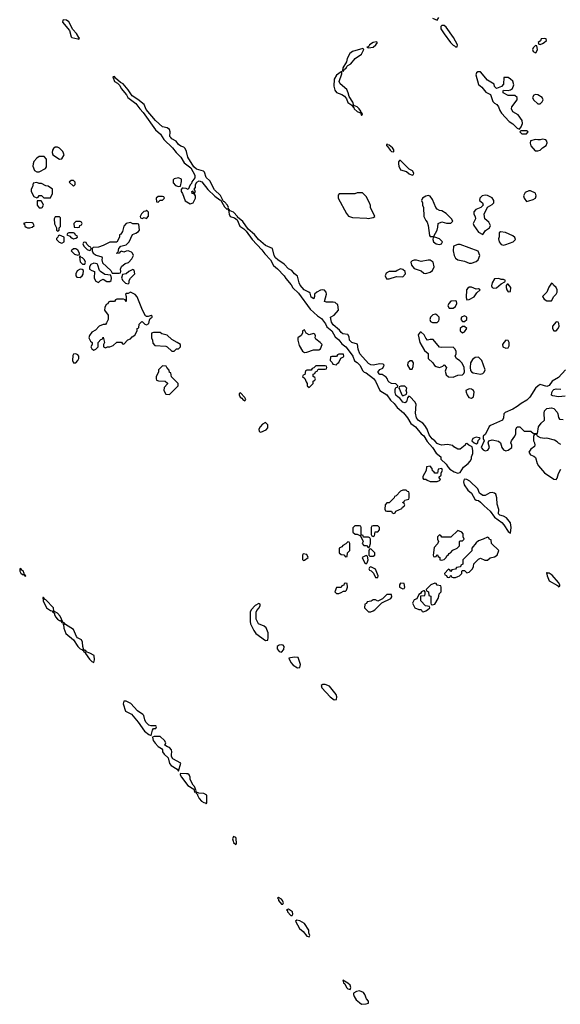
# Model space of a CAD drawing. Header units: inches. Extents: x 2701323 to 2964515, y 494916 to 722124.
# Tile 216 of 256: x 2783321 to 2788046, y 620163 to 628771. Entities that reach past the tile are written whole.
import ezdxf

# ---------------------------------------------------------------- set-up
doc = ezdxf.new("R2010")
doc.units = ezdxf.units.IN
doc.header["$MEASUREMENT"] = 0
doc.layers.add('C7682', color=7, linetype='Continuous')

msp = doc.modelspace()

# ---------------------------------------------------------------- linework, layer by layer
at = {"layer": 'C7682', "color": 2, "elevation": 2}
for points in [[(2783702, 628770), (2783696.9, 628763.1), (2783696.3, 628750), (2783754.9, 628674.9), (2783770, 628622), (2783776, 628616), (2783830, 628602), (2783838.6, 628601.4), (2783844, 628610), (2783836.2, 628616.2), (2783817.6, 628650), (2783785.4, 628685.4), (2783751.3, 628751.3), (2783730, 628766.6)], [(2787030, 628719.3), (2787010, 628719), (2787002.8, 628710), (2787002, 628690), (2787030, 628646), (2787087.3, 628570), (2787110, 628547.3), (2787122.8, 628542.8), (2787130, 628532), (2787146, 628534), (2787148, 628550), (2787113.6, 628613.6), (2787050, 628705.2)], [(2786437.2, 628577.2), (2786410, 628572), (2786378, 628550), (2786376.9, 628543.1), (2786366, 628534), (2786354, 628530), (2786365.4, 628525.4), (2786390, 628526.8), (2786410, 628531), (2786434, 628550), (2786448, 628570)], [(2787910, 628606), (2787878, 628602), (2787872.7, 628587.3), (2787854, 628570), (2787858, 628558), (2787870, 628554), (2787890, 628562), (2787906, 628570), (2787926, 628590), (2787922, 628602)], [(2786319, 628519), (2786230, 628494), (2786206.3, 628473.7), (2786183.8, 628430), (2786177.1, 628402.9), (2786146.8, 628350), (2786143.6, 628323.6), (2786150, 628322), (2786161.2, 628338.8), (2786174, 628346), (2786179, 628361), (2786188.9, 628371.1), (2786214.3, 628385.7), (2786252.7, 628430), (2786308.7, 628470), (2786328, 628510)], [(2787830, 628546), (2787810, 628526), (2787804.7, 628510), (2787810, 628494), (2787830, 628482), (2787835.3, 628484.7), (2787846, 628510), (2787842, 628542)], [(2786136.4, 628316.4), (2786130, 628315.3), (2786090, 628285.2), (2786068.7, 628251.3), (2786066.7, 628190), (2786074.2, 628154.2), (2786090, 628134), (2786138, 628118), (2786160.9, 628100.9), (2786178.5, 628078.5), (2786190, 628046.8), (2786224.7, 628024.7), (2786230, 628014), (2786238, 628018), (2786234, 628010), (2786242, 628002), (2786244.7, 627990), (2786270, 627967.7), (2786290, 627958), (2786299.6, 627959.6), (2786310, 627934), (2786318, 627942), (2786315.3, 627950), (2786310, 627958), (2786300.4, 627960.4), (2786302, 627970), (2786288.7, 627990), (2786270, 628008.7), (2786240.4, 628020.4), (2786233.2, 628050), (2786199.3, 628099.3), (2786191.9, 628131.9), (2786179.1, 628159.1), (2786120.7, 628210), (2786114.5, 628230), (2786138, 628298)], [(2787324.9, 628315.1), (2787314, 628306), (2787308, 628290), (2787330, 628204.7), (2787361.4, 628181.4), (2787395.9, 628135.9), (2787435.9, 628115.9), (2787456.4, 628056.4), (2787470, 628040.7), (2787490.4, 628030.4), (2787506.8, 628010), (2787517.1, 627977.1), (2787532.4, 627952.4), (2787600.5, 627880.5), (2787630, 627860.7), (2787670, 627822), (2787690, 627814), (2787704.7, 627835.3), (2787715.5, 627864.5), (2787714, 627890), (2787678.4, 627938.4), (2787630, 627965.2), (2787619.3, 627990), (2787622, 628010), (2787668.7, 628070), (2787668, 628090), (2787650, 628108), (2787590, 628108.7), (2787547.3, 628132.7), (2787546, 628150), (2787550, 628154), (2787590, 628152), (2787610, 628158), (2787628, 628170), (2787639, 628201), (2787631.9, 628231.9), (2787611.9, 628251.9), (2787590, 628264), (2787554, 628266), (2787550, 628206), (2787532.7, 628187.3), (2787490, 628168), (2787470, 628186), (2787468, 628208), (2787410, 628242), (2787350, 628314)], [(2784150, 628272.7), (2784134, 628270), (2784150, 628231.3), (2784176.3, 628216.3), (2784194.9, 628194.9), (2784208.8, 628168.8), (2784253.2, 628113.2), (2784264.7, 628090), (2784337, 628037), (2784370, 627990.8), (2784400.3, 627960.3), (2784506.4, 627806.4), (2784550.3, 627770.3), (2784582, 627722), (2784655.5, 627650), (2784688.6, 627608.6), (2784728.2, 627570), (2784759.3, 627519.3), (2784816.4, 627476.4), (2784850.7, 627410), (2784851, 627389), (2784826.4, 627353.6), (2784822, 627338), (2784810, 627326), (2784792.7, 627287.3), (2784775.3, 627295.3), (2784750, 627298), (2784742, 627298), (2784732.7, 627287.3), (2784732, 627270), (2784744.7, 627250), (2784767.5, 627187.5), (2784810, 627162), (2784838, 627170), (2784858, 627210), (2784858, 627230), (2784850, 627246), (2784828, 627250), (2784826, 627270), (2784834, 627274), (2784838, 627258), (2784850, 627254), (2784858, 627270), (2784846, 627290), (2784856.4, 627303.6), (2784858, 627330), (2784868.7, 627351.3), (2784890, 627360.7), (2784912.1, 627352.1), (2784966.6, 627286.6), (2785026.9, 627226.9), (2785070, 627196), (2785076, 627196), (2785110, 627134.8), (2785130, 627114.8), (2785136.9, 627116.9), (2785146, 627106), (2785150.7, 627070), (2785161, 627050), (2785198, 627038), (2785221.4, 627021.4), (2785244.7, 626964.7), (2785281.1, 626941.1), (2785301.1, 626921.1), (2785352.7, 626850), (2785437.4, 626757.4), (2785462.6, 626722.6), (2785511.9, 626671.9), (2785540.3, 626620.3), (2785574, 626594), (2785632.6, 626532.6), (2785647.3, 626507.3), (2785692.7, 626452.7), (2785707, 626427), (2785758.7, 626378.7), (2785859.9, 626239.9), (2785922.8, 626182.8), (2785959.2, 626159.2), (2785993, 626113), (2786005.8, 626085.8), (2786050.4, 626050.4), (2786078, 625998), (2786110, 625970.7), (2786136.4, 625936.4), (2786170.3, 625910.3), (2786219.3, 625850), (2786233.7, 625830), (2786247.7, 625787.7), (2786270, 625773.4), (2786293.4, 625750), (2786321.1, 625701.1), (2786330.5, 625690.5), (2786350, 625682), (2786414.2, 625634.2), (2786430.4, 625610.4), (2786468.1, 625528.1), (2786530, 625490.5), (2786563.4, 625443.4), (2786595.3, 625415.3), (2786620.5, 625380.5), (2786674.9, 625334.9), (2786710.3, 625290.3), (2786739.9, 625239.9), (2786780.5, 625210), (2786830, 625150.7), (2786852.3, 625132.3), (2786883.7, 625083.7), (2786930.6, 625030), (2786961.4, 624981.4), (2787001, 624950), (2787002, 624930), (2787050, 624884.7), (2787062, 624862), (2787082, 624842), (2787119.1, 624819.1), (2787150, 624807.3), (2787170, 624811.3), (2787200.9, 624859.1), (2787242, 624890), (2787258, 624910), (2787268.7, 624931.3), (2787269, 624950), (2787283.1, 624976.9), (2787283.1, 625003.1), (2787275.3, 625035.3), (2787246, 625050), (2787230, 625066), (2787218, 625062), (2787214, 625050), (2787170, 625015.3), (2787150, 625015.3), (2787116.4, 625036.4), (2787107.3, 625047.3), (2787057.2, 625057.2), (2787010, 625052.3), (2786990, 625056.2), (2786970, 625066.6), (2786949.4, 625090), (2786926.7, 625106.7), (2786900.1, 625140.1), (2786883.7, 625190), (2786863.3, 625223.3), (2786843.3, 625243.3), (2786807.2, 625267.2), (2786789.6, 625290), (2786781.2, 625330), (2786785.2, 625410), (2786775.3, 625430), (2786734.6, 625474.6), (2786722, 625478), (2786710, 625466), (2786701, 625430), (2786690, 625421.2), (2786670, 625426), (2786643.2, 625463.2), (2786629.7, 625469.7), (2786610, 625489.3), (2786602, 625510), (2786603.7, 625536.3), (2786610, 625554), (2786622, 625558), (2786626, 625570), (2786608, 625588), (2786570, 625589.2), (2786550, 625601.2), (2786541.2, 625610), (2786534, 625634), (2786525.2, 625645.2), (2786490, 625669), (2786468.7, 625670), (2786450, 625688.7), (2786470, 625711.3), (2786494.6, 625725.4), (2786506, 625750), (2786498, 625758), (2786470, 625762), (2786410, 625751.8), (2786390, 625753.6), (2786370, 625763.6), (2786293.3, 625850), (2786279.6, 625890), (2786273.2, 625933.2), (2786225.2, 625950), (2786204.5, 625970), (2786199.3, 625999.3), (2786190, 626018), (2786144.9, 626024.9), (2786130, 626037.2), (2786116.9, 626056.9), (2786061.8, 626101.8), (2786047, 626127), (2786038, 626170), (2786070, 626186.8), (2786108.7, 626230), (2786102, 626282), (2786090, 626286), (2786078, 626298), (2786062, 626302), (2786002, 626302), (2785986, 626306), (2786004, 626370), (2785999, 626390), (2785985.2, 626405.2), (2785970, 626409.2), (2785950, 626406), (2785918, 626390), (2785898, 626370), (2785898.8, 626350), (2785890.7, 626329.3), (2785870, 626344), (2785859, 626379), (2785848, 626390), (2785808.3, 626408.3), (2785772.3, 626450), (2785762.9, 626470), (2785749.1, 626529.1), (2785722, 626550), (2785699.3, 626579.3), (2785670, 626592.7), (2785632.6, 626632.6), (2785576, 626670), (2785558, 626690), (2785544.5, 626710), (2785529.2, 626770), (2785470, 626797.6), (2785409.6, 626849.6), (2785373.1, 626893.1), (2785318, 626938), (2785270, 627006.6), (2785225.2, 627045.2), (2785225.2, 627050), (2785190, 627086.6), (2785160.9, 627100.9), (2785143.1, 627123.1), (2785145.2, 627130), (2785137.6, 627150), (2785110, 627179.3), (2785101.5, 627181.5), (2785074.9, 627234.9), (2785022.7, 627282.7), (2784982.9, 627362.9), (2784949.6, 627389.6), (2784936.5, 627436.5), (2784926, 627446), (2784864.9, 627464.9), (2784843, 627483), (2784789.6, 627569.6), (2784778, 627618), (2784766, 627646), (2784756, 627656), (2784730, 627665.2), (2784710, 627679), (2784687.7, 627707.7), (2784649.7, 627729.7), (2784640.8, 627740.8), (2784634.5, 627750), (2784635.1, 627790), (2784629.2, 627810), (2784610, 627826), (2784570, 627834.5), (2784508.2, 627888.2), (2784425.6, 627985.6), (2784408.7, 628030), (2784353.8, 628073.8), (2784304.2, 628104.2), (2784270, 628157.2), (2784225.2, 628210), (2784201.6, 628221.6), (2784158.6, 628258.6)], [(2787830, 628115.3), (2787814, 628110), (2787802, 628090), (2787812, 628070), (2787850, 628034), (2787870, 628034), (2787888.4, 628051.6), (2787898, 628070), (2787888, 628090), (2787850, 628113.2)], [(2787750, 627798), (2787702, 627798), (2787694, 627790), (2787710, 627774), (2787750, 627774), (2787766, 627790)], [(2786530, 627686), (2786527.7, 627670), (2786539.8, 627659.8), (2786558.8, 627630), (2786570, 627618.8), (2786590, 627614), (2786591.8, 627631.8), (2786579, 627650), (2786550, 627673.2), (2786535.3, 627675.3)], [(2787890, 627725.2), (2787870, 627719), (2787850, 627719), (2787830, 627724), (2787787.1, 627712.9), (2787782.8, 627690), (2787788.2, 627668.2), (2787825.4, 627625.4), (2787850, 627622.8), (2787870, 627631), (2787889.4, 627650.6), (2787922, 627670), (2787932.7, 627692.7), (2787928.7, 627710), (2787920.4, 627720.4)], [(2783650, 627655.3), (2783630, 627655.3), (2783615.3, 627644.7), (2783606, 627630), (2783604.7, 627610), (2783611.3, 627590), (2783670, 627552), (2783690, 627554), (2783708, 627590), (2783698, 627618), (2783670, 627648.7)], [(2783490, 627574), (2783470, 627561.2), (2783444.9, 627530), (2783437.3, 627510), (2783434.8, 627490), (2783450, 627452), (2783470, 627442), (2783490, 627442), (2783546, 627470), (2783556.4, 627483.6), (2783555.3, 627550), (2783533.2, 627573.2)], [(2786650, 627539), (2786641, 627539), (2786631.1, 627528.9), (2786630.8, 627510), (2786634.8, 627490), (2786650, 627458), (2786702.5, 627442.5), (2786724.2, 627424.2), (2786750, 627410.8), (2786763.1, 627416.9), (2786766, 627430), (2786754.5, 627450), (2786724.1, 627464.1)], [(2783470, 627346), (2783438, 627342), (2783434, 627310), (2783422, 627290), (2783422, 627270), (2783445.4, 627225.4), (2783470, 627214), (2783482, 627218), (2783490, 627234), (2783510, 627234), (2783532.7, 627212.7), (2783590, 627214), (2783606, 627250), (2783606, 627290), (2783570, 627315.3), (2783550, 627318), (2783510, 627338), (2783490, 627338)], [(2783790, 627366), (2783770, 627366), (2783754, 627350), (2783790, 627314), (2783806, 627330), (2783806, 627350)], [(2784710, 627388), (2784670, 627378), (2784662, 627370), (2784663.6, 627343.6), (2784682, 627322), (2784710, 627312), (2784726, 627314), (2784736.4, 627356.4), (2784735.3, 627375.3)], [(2786270, 627258), (2786250, 627248), (2786112.7, 627247.3), (2786103.6, 627236.4), (2786104.7, 627210), (2786176.8, 627076.8), (2786194.4, 627054.4), (2786230, 627042.8), (2786356, 627036), (2786368, 627032), (2786410, 627042), (2786426, 627050), (2786388.4, 627128.4), (2786387.3, 627147.3), (2786378, 627170), (2786350, 627226), (2786316.4, 627256.4)], [(2787770, 627275.3), (2787739.6, 627260.4), (2787724.7, 627230), (2787731.3, 627210), (2787750, 627182), (2787770, 627186), (2787810, 627198.8), (2787828.7, 627210), (2787836, 627230), (2787830, 627255.3), (2787785.4, 627274.6)], [(2783507.3, 627187.3), (2783474, 627186), (2783472, 627150), (2783490, 627124.7), (2783510, 627124.7), (2783518, 627130), (2783528, 627150), (2783516.4, 627176.4)], [(2784570, 627226), (2784530, 627226), (2784514, 627210), (2784518, 627178), (2784530, 627174), (2784550, 627194), (2784570, 627194), (2784586, 627210), (2784582, 627222)], [(2786890, 627234), (2786871.1, 627228.9), (2786842, 627210), (2786832, 627190), (2786842, 627170), (2786842, 627150), (2786851.3, 627130), (2786852, 627050), (2786870, 627014), (2786882, 627002), (2786892, 626970), (2786903.6, 626883.6), (2786910, 626874), (2786930, 626874), (2786942, 626878), (2786968.7, 626930), (2786976.4, 626956.4), (2786978, 626990), (2787010, 627004.7), (2787051.1, 626991.1), (2787088.7, 626991.3), (2787108, 627010), (2787095.3, 627030), (2787050, 627076), (2787010, 627099), (2786990, 627102), (2786970, 627115.3), (2786959, 627130), (2786930, 627198), (2786910, 627228)], [(2787390, 627238), (2787364.7, 627230), (2787342.8, 627210), (2787341, 627190), (2787366, 627170), (2787370.9, 627149.1), (2787350.5, 627129.5), (2787307.9, 627112.1), (2787291.3, 627090), (2787291.6, 627071.6), (2787302, 627050), (2787304.7, 627030), (2787284.7, 626990), (2787291.3, 626970), (2787330, 626912), (2787370, 626894), (2787393.6, 626926.4), (2787428, 626950), (2787435.3, 626970), (2787421.2, 627001.2), (2787388, 627030), (2787382, 627070), (2787409.2, 627130.8), (2787450, 627156), (2787464, 627170), (2787464, 627190), (2787452.1, 627212.1), (2787410, 627233.2)], [(2784430, 627106), (2784422, 627098), (2784406.4, 627093.6), (2784385.4, 627074.6), (2784374, 627050), (2784378, 627038), (2784390, 627034), (2784410, 627042), (2784430, 627034), (2784447.3, 627052.7), (2784448, 627070), (2784447.3, 627087.3)], [(2783381, 626999), (2783354, 626990), (2783362, 626982), (2783366.4, 626966.4), (2783376.9, 626956.9), (2783390, 626951.3), (2783410, 626951.3), (2783430, 626958), (2783448, 626970), (2783438, 626990), (2783430, 626995.3)], [(2783670, 627046), (2783630, 627046), (2783622, 627030), (2783626, 626986), (2783642, 626950), (2783642, 626930), (2783650, 626922), (2783666, 626930), (2783666, 626950), (2783678, 626962), (2783678, 627038)], [(2783850, 627006), (2783810, 627006), (2783794, 626990), (2783798, 626958), (2783830, 626954), (2783842, 626958), (2783847.3, 626972.7), (2783862, 626978), (2783866, 626990), (2783862, 627002)], [(2784290, 626998), (2784250, 626988), (2784230, 626966), (2784219.6, 626920.4), (2784203.6, 626896.4), (2784194, 626890), (2784192, 626870), (2784170, 626826), (2784110, 626826), (2784050, 626795.3), (2784010, 626782), (2783962, 626778), (2783954, 626770), (2783954, 626750), (2783962, 626730), (2783990, 626711.3), (2784038, 626698), (2784042, 626690), (2784038, 626670), (2784044.7, 626644.7), (2784116.9, 626576.9), (2784130, 626554), (2784190, 626554), (2784202, 626558), (2784206, 626570), (2784202, 626590), (2784210, 626612), (2784241.2, 626638.8), (2784273.2, 626646.8), (2784301.2, 626678.8), (2784315.3, 626710), (2784308, 626730), (2784299, 626739), (2784270, 626748.7), (2784250, 626748), (2784230, 626738), (2784210, 626746), (2784198, 626742), (2784191.6, 626728.4), (2784170, 626726), (2784166, 626730), (2784182, 626738), (2784186, 626770), (2784206, 626790), (2784250, 626802), (2784278, 626830), (2784307.3, 626892.7), (2784336.4, 626903.6), (2784360.4, 626919.6), (2784368, 626930), (2784362, 626982), (2784350, 626986), (2784310, 626986)], [(2787523.6, 626916.4), (2787512.7, 626907.3), (2787511.6, 626871.6), (2787506, 626854), (2787511, 626830), (2787530, 626806), (2787550, 626800.7), (2787570, 626804), (2787635.3, 626830), (2787654, 626850), (2787650, 626866), (2787630, 626882), (2787566, 626910)], [(2783670, 626886), (2783658, 626882), (2783654, 626870), (2783642, 626858), (2783642, 626850), (2783664.7, 626824.7), (2783690, 626818), (2783708, 626830), (2783708, 626868)], [(2783790, 626906), (2783750, 626906), (2783738, 626902), (2783734, 626890), (2783758, 626878), (2783770, 626864.7), (2783782, 626862), (2783790, 626854), (2783810, 626862), (2783826, 626870), (2783822, 626882), (2783807.3, 626887.3), (2783802, 626902)], [(2783890, 626826), (2783878, 626822), (2783874, 626810), (2783882, 626790), (2783910, 626762), (2783930, 626754), (2783942, 626758), (2783946, 626770), (2783942, 626782), (2783927.3, 626787.3), (2783907.3, 626807.3), (2783902, 626822)], [(2786950, 626868), (2786934, 626866), (2786932, 626850), (2786938, 626830), (2786962, 626810), (2786990, 626806), (2787008.4, 626811.6), (2787018, 626830), (2786990, 626854)], [(2783810, 626768), (2783790, 626768), (2783772, 626750), (2783801, 626721), (2783830, 626712), (2783842, 626718), (2783842, 626730), (2783830, 626755.3)], [(2787170, 626805.2), (2787150, 626805.2), (2787112, 626790), (2787111, 626750), (2787118.8, 626710), (2787130, 626686), (2787152, 626670), (2787210, 626659.1), (2787250, 626641), (2787270, 626641), (2787310, 626658), (2787328.9, 626671.1), (2787342, 626710), (2787328.4, 626748.4)], [(2783850, 626706), (2783842, 626698), (2783850, 626654), (2783870, 626634), (2783890, 626634), (2783895.3, 626650), (2783888, 626670), (2783870, 626688), (2783855.3, 626695.3)], [(2786890, 626669.5), (2786830, 626657.2), (2786790, 626669.4), (2786770, 626669.4), (2786750, 626661.2), (2786740.7, 626650), (2786744.7, 626624.7), (2786770, 626596.3), (2786830, 626574), (2786854.4, 626554.4), (2786870.9, 626550.9), (2786910, 626562.8), (2786930, 626578), (2786942.7, 626610), (2786936, 626650), (2786910, 626669.3)], [(2783850, 626588.7), (2783824, 626576), (2783811.3, 626550), (2783812, 626530), (2783821, 626521), (2783850, 626518), (2783868, 626530), (2783874.6, 626545.4), (2783878, 626578), (2783868, 626588)], [(2783970, 626641.2), (2783942, 626630), (2783931.3, 626610), (2783932, 626590), (2783950, 626578), (2783974, 626570), (2783971.6, 626511.6), (2783985.4, 626485.4), (2784010, 626474), (2784026, 626490), (2784050, 626502), (2784082.8, 626482.8), (2784110, 626482.8), (2784119, 626490), (2784124, 626510), (2784116.4, 626536.4), (2784064, 626544), (2784026, 626570), (2784018, 626578), (2784004.7, 626624.7), (2783996.5, 626636.5)], [(2784310, 626586), (2784274, 626570), (2784251.6, 626548.4), (2784218, 626542), (2784212, 626510), (2784222, 626490), (2784246.4, 626466.4), (2784270, 626462), (2784278, 626470), (2784278, 626490), (2784288.4, 626511.6), (2784326, 626550), (2784322, 626582)], [(2786650, 626594), (2786620.7, 626579.3), (2786610, 626568), (2786550, 626568), (2786525.4, 626554.6), (2786514, 626530), (2786526.4, 626506.4), (2786550, 626504.7), (2786614.6, 626525.4), (2786670, 626524), (2786691.9, 626548.1), (2786689.2, 626570), (2786670, 626586)], [(2787510, 626508), (2787470, 626506), (2787451.3, 626470), (2787445.4, 626445.4), (2787452, 626430), (2787464, 626424), (2787490, 626426.8), (2787530, 626462), (2787562, 626478), (2787566, 626490), (2787550, 626498), (2787530, 626498)], [(2787270, 626433.2), (2787250, 626433.2), (2787236.8, 626423.2), (2787227.3, 626410), (2787222.8, 626342.8), (2787230, 626322), (2787250, 626324.7), (2787293.2, 626346.8), (2787317.2, 626382.8), (2787346, 626410), (2787330, 626418), (2787310, 626415.3)], [(2787590, 626458), (2787582, 626458), (2787572.7, 626447.3), (2787572, 626430), (2787578, 626410), (2787590, 626392), (2787610, 626394), (2787615.3, 626430)], [(2787970, 626466), (2787947.1, 626432.9), (2787930, 626388), (2787892, 626350), (2787906, 626326), (2787930, 626312), (2787970, 626314), (2787988.7, 626350), (2788009.3, 626370.7), (2788019, 626390), (2788019, 626410), (2788009.3, 626429.3), (2787986, 626450), (2787982, 626462)], [(2784290, 626388), (2784270, 626378), (2784250, 626378), (2784244.7, 626370), (2784251.6, 626351.6), (2784250, 626306), (2784242, 626322), (2784227.3, 626327.3), (2784170, 626326), (2784158, 626322), (2784150, 626306), (2784110, 626306), (2784098, 626302), (2784090, 626286), (2784078, 626282), (2784065.4, 626254.6), (2784062, 626230), (2784092.7, 626187.3), (2784094, 626150), (2784079.6, 626120.4), (2784070, 626106), (2784050, 626106), (2784014, 626090), (2783983.6, 626056.4), (2783950, 626038), (2783931.3, 626010), (2783924.7, 625990), (2783939.6, 625959.6), (2783954, 625950), (2783954, 625930), (2783942, 625910), (2783950, 625894), (2783970, 625882), (2783986, 625890), (2784006, 625910), (2784006, 625950), (2784030, 625974), (2784042, 625978), (2784050, 625994), (2784062, 625950), (2784054, 625930), (2784054, 625910), (2784063.6, 625903.6), (2784070, 625902), (2784088, 625912), (2784110, 625912), (2784138, 625922), (2784168.9, 625951.1), (2784211.6, 625951.6), (2784218, 625938), (2784230, 625934), (2784267.3, 625972.7), (2784290, 625982), (2784303.1, 625996.9), (2784328.4, 626011.6), (2784348, 626050), (2784348.4, 626071.6), (2784362, 626078), (2784366, 626110), (2784386, 626130), (2784390, 626132), (2784414, 626110), (2784430, 626102), (2784450, 626114), (2784455.3, 626144.7), (2784462, 626158), (2784478, 626170), (2784478, 626178), (2784470, 626186), (2784443.6, 626176.4), (2784430, 626175.3), (2784421.2, 626181.2), (2784395.3, 626230), (2784346.6, 626346.6), (2784330, 626368.7)], [(2787130, 626314), (2787090, 626308.7), (2787071.3, 626290), (2787062, 626270), (2787074, 626250), (2787110, 626247.3), (2787130, 626264.7), (2787141.2, 626290), (2787138, 626310)], [(2786955.1, 626195.1), (2786932, 626190), (2786911.3, 626170), (2786904.7, 626150), (2786911.3, 626131.3), (2786930, 626124.7), (2786970, 626124.7), (2786983.1, 626136.9), (2786988.7, 626150), (2786988.7, 626170), (2786970, 626188.7)], [(2787210, 626182), (2787182, 626170), (2787178, 626150), (2787190, 626132), (2787210, 626132), (2787228, 626150), (2787228, 626170)], [(2785810, 626058), (2785794, 626050), (2785794, 626030), (2785782, 626010), (2785751.6, 625988.4), (2785751, 625970), (2785763.5, 625923.5), (2785791.6, 625871.6), (2785810, 625862), (2785830, 625864.7), (2785890, 625884.7), (2785936.4, 625883.6), (2785950, 625894), (2785966, 625930), (2785948, 625950), (2785910, 625978), (2785904, 625990), (2785907.3, 626007.3), (2785902, 626022), (2785890, 626026), (2785850, 626015.3), (2785826, 626030)], [(2787210, 626088), (2787190, 626088), (2787172, 626070), (2787172, 626050), (2787190, 626032), (2787210, 626042), (2787228, 626070)], [(2788010, 626128), (2787978, 626090), (2787978, 626070), (2787990, 626052), (2788010, 626051.3), (2788028.7, 626070), (2788035.3, 626090), (2788034.6, 626114.6), (2788027.3, 626127.3)], [(2784550, 626035.3), (2784490, 626035.3), (2784474, 626030), (2784472, 625990), (2784482, 625970), (2784483.6, 625943.6), (2784501, 625921), (2784596.9, 625916.9), (2784611.1, 625911.1), (2784650, 625874), (2784670, 625874), (2784690, 625894), (2784710, 625894), (2784726, 625910), (2784726, 625930), (2784698, 625950), (2784650, 625974), (2784610, 626012.7), (2784564, 626024)], [(2786830, 626038), (2786822, 626038), (2786804.7, 626015.3), (2786818, 625950), (2786859.6, 625879.6), (2786892, 625852), (2786892, 625810), (2786931, 625770), (2786946.8, 625746.8), (2786959.8, 625739.8), (2786990, 625731.3), (2787019, 625741), (2787032, 625752), (2787051.1, 625731.1), (2787041, 625699), (2787047.3, 625667.3), (2787067.9, 625647.9), (2787110, 625646), (2787150, 625662), (2787190, 625664.7), (2787203.1, 625676.9), (2787209, 625691), (2787205.2, 625730), (2787189.3, 625769.3), (2787169.3, 625789.3), (2787138, 625810), (2787126, 625830), (2787135.3, 625850), (2787135.3, 625870), (2787128, 625890), (2787108.4, 625908.4), (2787010, 625904), (2786989.1, 625909.1), (2786933.6, 625973.6), (2786910, 625975.3), (2786886, 625970), (2786870, 625986), (2786856.5, 626016.5)], [(2787570, 625968), (2787552, 625950), (2787542, 625930), (2787544.7, 625910), (2787570, 625898), (2787590, 625902), (2787600.4, 625919.6), (2787598, 625950), (2787590, 625966)], [(2783810, 625848.7), (2783792, 625848), (2783784.7, 625835.3), (2783781, 625790), (2783790, 625772), (2783810, 625772), (2783830, 625792), (2783839, 625810), (2783839, 625830), (2783830, 625842)], [(2786150, 625846), (2786110, 625846), (2786098, 625842), (2786090, 625826), (2786050, 625826), (2786038, 625822), (2786034, 625790), (2786052.7, 625772.7), (2786058, 625758), (2786090, 625754), (2786095.3, 625764.7), (2786110, 625774), (2786127.3, 625812.7), (2786150, 625822), (2786155.3, 625830)], [(2787330, 625819), (2787303.5, 625816.5), (2787279.8, 625800.2), (2787261, 625770), (2787257.3, 625730), (2787262.8, 625702.8), (2787270.8, 625690.8), (2787284, 625684), (2787350, 625671), (2787370, 625678), (2787382, 625690), (2787389, 625710), (2787359.3, 625790), (2787350, 625804)], [(2784570, 625746), (2784534, 625710), (2784534, 625690), (2784514, 625650), (2784514, 625630), (2784518, 625618), (2784532.7, 625612.7), (2784591.6, 625611.6), (2784612.7, 625592.7), (2784612.7, 625587.3), (2784583.6, 625556.4), (2784582, 625530), (2784598, 625498), (2784630, 625494), (2784706, 625570), (2784706, 625590), (2784648, 625648), (2784642, 625682), (2784630, 625686), (2784627.3, 625707.3), (2784606, 625730), (2784602, 625742)], [(2785990, 625746), (2785910, 625746), (2785892.7, 625727.3), (2785878, 625722), (2785870, 625706), (2785830, 625706), (2785818, 625702), (2785814, 625670), (2785798, 625662), (2785794, 625650), (2785812.7, 625632.7), (2785823.6, 625603.6), (2785834, 625590), (2785834, 625570), (2785850, 625554), (2785886, 625590), (2785886, 625610), (2785902, 625618), (2785906, 625630), (2785902, 625642), (2785886, 625650), (2785887.3, 625672.7), (2785902, 625678), (2785907.3, 625692.7), (2785922, 625698), (2785930, 625714), (2785990, 625714), (2786002, 625718), (2786006, 625730), (2786002, 625742)], [(2786750, 625788), (2786732.7, 625787.3), (2786714, 625770), (2786712, 625750), (2786730, 625714), (2786750, 625714), (2786760.4, 625739.6), (2786762, 625770)], [(2786687.3, 625567.3), (2786652.7, 625567.3), (2786638, 625562), (2786634, 625550), (2786642, 625542), (2786662, 625490), (2786670, 625482), (2786702, 625498), (2786706, 625510), (2786698, 625530), (2786706, 625550)], [(2787250, 625544), (2787222, 625530), (2787224.7, 625515.3), (2787231.3, 625490), (2787247.1, 625467.1), (2787270, 625462), (2787287.3, 625472.7), (2787293.6, 625513.6), (2787288, 625530), (2787270, 625542)], [(2785250, 625508), (2785238, 625502), (2785238, 625490), (2785247.3, 625470), (2785262.8, 625462.8), (2785272, 625450), (2785290, 625438), (2785297.2, 625450), (2785290, 625468)], [(2785470, 625248.7), (2785444, 625236), (2785422, 625210), (2785412, 625190), (2785414, 625170), (2785430, 625166), (2785475.1, 625184.9), (2785490, 625202), (2785489.1, 625229.1)], [(2787310, 625122), (2787282, 625110), (2787274, 625090), (2787294, 625070), (2787310, 625062), (2787326, 625070), (2787328.4, 625091.6), (2787346, 625110), (2787336.4, 625116.4)], [(2786910, 624866), (2786878, 624862), (2786874, 624830), (2786843.6, 624776.4), (2786843.6, 624763.6), (2786850, 624754), (2786870, 624754), (2786883.6, 624743.6), (2786910, 624734), (2786970, 624734), (2786990, 624742), (2786998, 624750), (2786986, 624770), (2787006, 624790), (2787006, 624810), (2787018, 624830), (2787010, 624846), (2786978, 624842), (2786972.7, 624807.3), (2786950, 624806), (2786942, 624822), (2786928, 624828), (2786927.3, 624847.3)], [(2787206.4, 624753.6), (2787199.3, 624730), (2787204.7, 624704.7), (2787237.1, 624657.1), (2787271, 624630), (2787299.8, 624579.8), (2787310, 624571), (2787330, 624567.3), (2787350, 624554), (2787379.9, 624519.9), (2787434, 624474), (2787470, 624422.8), (2787535.3, 624375.3), (2787554, 624354), (2787590, 624296), (2787610, 624282), (2787617, 624330), (2787612.3, 624372.3), (2787575.5, 624415.5), (2787550, 624429.2), (2787518.6, 624438.6), (2787505.2, 624450), (2787509, 624490), (2787494.8, 624534.8), (2787492, 624592), (2787483.7, 624623.7), (2787472.3, 624632.3), (2787450, 624638), (2787430, 624633.2), (2787390, 624612.3), (2787369.6, 624609.6), (2787340.9, 624630), (2787326, 624670), (2787255.6, 624735.6), (2787230, 624749.5)], [(2786698, 624658), (2786670, 624658), (2786650, 624648), (2786612.7, 624607.3), (2786598, 624602), (2786594, 624590), (2786550, 624546), (2786530, 624546), (2786514, 624530), (2786512.7, 624492.7), (2786518, 624478), (2786530, 624474), (2786570, 624474), (2786578, 624458), (2786590, 624454), (2786602, 624458), (2786607.3, 624472.7), (2786662, 624498), (2786666, 624510), (2786682, 624518), (2786686, 624530), (2786682, 624542), (2786668, 624550), (2786682, 624558), (2786686, 624570), (2786722, 624578), (2786726, 624590), (2786726, 624630), (2786722, 624642), (2786710, 624646)], [(2786290, 624346), (2786250, 624346), (2786232.7, 624327.3), (2786234, 624290), (2786252.7, 624272.7), (2786272, 624272), (2786299.6, 624259.6), (2786322, 624210), (2786314, 624190), (2786330, 624174), (2786352.7, 624172.7), (2786370, 624154), (2786378, 624162), (2786386, 624190), (2786386, 624230), (2786382, 624242), (2786370, 624246), (2786326, 624246), (2786322, 624262), (2786310, 624266), (2786302, 624262), (2786306, 624270), (2786306, 624330), (2786302, 624342)], [(2786450, 624346), (2786410, 624346), (2786398, 624342), (2786394, 624330), (2786394, 624270), (2786398, 624258), (2786410, 624254), (2786422, 624258), (2786427.3, 624292.7), (2786450, 624294), (2786466, 624310), (2786466, 624330)], [(2787150, 624306), (2787090, 624246), (2787010, 624246), (2787002, 624262), (2786990, 624266), (2786974, 624250), (2786974, 624230), (2786982, 624210), (2786972.7, 624187.3), (2786943.6, 624156.4), (2786934, 624090), (2786938, 624078), (2786950, 624074), (2786962, 624078), (2786967.3, 624092.7), (2786972.7, 624092.7), (2786978, 624078), (2786994, 624070), (2786994, 624050), (2787010, 624044.7), (2787030, 624052), (2787048, 624070), (2787055.3, 624084.7), (2787066, 624090), (2787075.3, 624104.7), (2787086, 624110), (2787107.3, 624132.7), (2787146, 624150), (2787166, 624170), (2787166, 624210), (2787170, 624214), (2787190, 624214), (2787206, 624230), (2787198, 624250), (2787196.4, 624276.4), (2787186, 624290)], [(2787410, 624246), (2787372, 624228), (2787330, 624215.3), (2787310, 624198), (2787272, 624150), (2787272.7, 624127.3), (2787194, 624050), (2787194, 624010), (2787178, 624002), (2787172.7, 623987.3), (2787138, 623982), (2787130, 623966), (2787098, 623962), (2787090, 623946), (2787082, 623962), (2787070, 623966), (2787034, 623930), (2787038, 623918), (2787052.7, 623912.7), (2787058, 623898), (2787070, 623894), (2787082, 623898), (2787090, 623914), (2787098, 623898), (2787110, 623894), (2787130, 623894), (2787150, 623902), (2787166, 623910), (2787186, 623930), (2787186, 623950), (2787190, 623954), (2787210, 623954), (2787230, 623934), (2787250, 623942), (2787278, 623970), (2787288, 623990), (2787290, 624014), (2787330, 624054), (2787350, 624062), (2787385.4, 624045.4), (2787410, 624046), (2787434.6, 624065.4), (2787470, 624076), (2787494, 624090), (2787508, 624130), (2787446, 624190), (2787442, 624222), (2787427.3, 624227.3), (2787422, 624242)], [(2786190, 624206), (2786172, 624188), (2786144.7, 624175.3), (2786136.9, 624163.1), (2786114, 624150), (2786114, 624110), (2786130, 624094), (2786152.7, 624092.7), (2786170, 624074), (2786182, 624078), (2786186, 624110), (2786206, 624130), (2786206, 624190), (2786202, 624202)], [(2785798, 624102), (2785792, 624090), (2785792.7, 624052.7), (2785802, 624042), (2785810, 624044.7), (2785842, 624070), (2785830, 624094)], [(2786350, 624086), (2786314, 624070), (2786338, 624018), (2786350, 624014), (2786358, 624022), (2786366, 624050), (2786362, 624082)], [(2786390, 624146), (2786378, 624142), (2786372.7, 624127.3), (2786374, 624090), (2786382, 624082), (2786410, 624082), (2786426, 624090), (2786426, 624110)], [(2786390, 623986), (2786378, 623982), (2786374, 623970), (2786378, 623958), (2786392.7, 623952.7), (2786412.7, 623932.7), (2786430, 623894), (2786450, 623894), (2786455.3, 623910), (2786430, 623966)], [(2783330, 623972.7), (2783322, 623970), (2783320.7, 623950), (2783330, 623931.3), (2783350, 623916), (2783359.6, 623919.6), (2783362, 623910), (2783370, 623904.7), (2783374, 623910), (2783360.2, 623920.2), (2783361.2, 623930), (2783350, 623952.3), (2783338.6, 623958.6)], [(2787930, 623938), (2787925.4, 623934.6), (2787930.8, 623910), (2787950, 623866), (2788022.8, 623822.8), (2788030, 623812), (2788042, 623818), (2788042, 623830), (2788031.5, 623851.5), (2787975.4, 623915.4), (2787950, 623932), (2787933.2, 623933.2)], [(2786170, 623846), (2786158, 623842), (2786152.7, 623827.3), (2786138, 623822), (2786130, 623806), (2786090, 623806), (2786074, 623770), (2786090, 623754), (2786110, 623754), (2786130, 623762), (2786150, 623774), (2786170, 623774), (2786176.4, 623783.6), (2786186, 623810), (2786182, 623842)], [(2786650, 623846), (2786642, 623830), (2786642, 623810), (2786670, 623794), (2786682, 623798), (2786686, 623810), (2786682, 623842)], [(2786950, 623846), (2786914, 623830), (2786874, 623790), (2786878, 623778), (2786894, 623770), (2786898, 623738), (2786914, 623730), (2786914, 623670), (2786918, 623658), (2786930, 623654), (2786950, 623662), (2786978, 623710), (2786986, 623730), (2786987.3, 623752.7), (2787006, 623770), (2787006, 623810), (2787002, 623822), (2786970, 623826), (2786962, 623842)], [(2786570, 623746), (2786530, 623746), (2786492.7, 623707.3), (2786452, 623688), (2786430, 623698), (2786410, 623698), (2786391.6, 623688.4), (2786358, 623682), (2786352.7, 623667.3), (2786338, 623662), (2786334, 623630), (2786370, 623594), (2786390, 623594), (2786410, 623602), (2786426, 623610), (2786487.3, 623672.7), (2786566, 623710), (2786574, 623726)], [(2786858, 623778), (2786850, 623778), (2786834, 623770), (2786824.7, 623755.3), (2786810, 623746), (2786792.7, 623707.3), (2786770, 623698), (2786754, 623670), (2786774, 623630), (2786810, 623614), (2786830, 623614), (2786838, 623598), (2786850, 623594), (2786870, 623602), (2786886, 623610), (2786906, 623630), (2786902, 623642), (2786867.3, 623647.3), (2786826, 623690), (2786826, 623734), (2786862, 623738), (2786866, 623750), (2786866, 623770)], [(2783530, 623719), (2783522, 623718), (2783525.5, 623690), (2783555.5, 623630), (2783590, 623605.5), (2783602.8, 623602.8), (2783610, 623592), (2783618, 623598), (2783614, 623590), (2783623.6, 623583.6), (2783624, 623570), (2783634, 623550), (2783650, 623530.8), (2783670, 623518.8), (2783678.8, 623518.8), (2783690, 623502), (2783696.4, 623503.6), (2783675.6, 623555.6), (2783650, 623581.2), (2783620.2, 623600.2), (2783615.1, 623630), (2783550, 623699.3), (2783542, 623702)], [(2785410, 623668), (2785378, 623650), (2785342.8, 623610), (2785336, 623590), (2785334.8, 623510), (2785338.8, 623490), (2785366, 623430), (2785385.5, 623405.5), (2785470, 623343), (2785490, 623346.8), (2785493.6, 623370), (2785491.5, 623411.5), (2785474.8, 623454.8), (2785458, 623470), (2785408, 623490), (2785388.7, 623530), (2785388, 623590), (2785394.6, 623605.4), (2785415.3, 623630), (2785422, 623650), (2785422, 623662)], [(2783702, 623498), (2783698, 623490), (2783702.8, 623482.8), (2783707, 623450), (2783724.5, 623404.5), (2783790.6, 623350.6), (2783830, 623290.7), (2783850, 623270.8), (2783865.2, 623265.2), (2783870, 623258), (2783879.6, 623259.6), (2783878, 623250), (2783896.9, 623236.9), (2783896, 623230), (2783930, 623180.7), (2783950, 623158.8), (2783970, 623152), (2783974.8, 623174.8), (2783972, 623212), (2783933.8, 623233.8), (2783903.1, 623243.1), (2783902, 623250), (2783890, 623259), (2783880.2, 623260.2), (2783871.6, 623291.6), (2783869.6, 623330), (2783860.9, 623350), (2783827.3, 623367.3), (2783817.2, 623377.2), (2783790, 623440.9), (2783722, 623482), (2783710, 623497.2)], [(2785610, 623305.2), (2785590, 623301.2), (2785571.3, 623290), (2785570.8, 623270), (2785590, 623248), (2785610, 623242.8), (2785630, 623264.7), (2785633.2, 623290), (2785623.1, 623303.1)], [(2785718.6, 623198.6), (2785672, 623190), (2785690.7, 623150), (2785710, 623127.7), (2785750, 623103.8), (2785770, 623106.8), (2785774, 623134), (2785755.5, 623195.5)], [(2785990, 622959.5), (2785970, 622959.3), (2785956, 622950), (2785960.5, 622930), (2786033.4, 622850), (2786070, 622825.5), (2786090, 622827.3), (2786094, 622850), (2786086, 622870), (2786030, 622945.2)], [(2784230, 622814), (2784224.9, 622790), (2784246.8, 622726.8), (2784298.9, 622698.9), (2784356.3, 622630), (2784410.8, 622550), (2784450, 622520.7), (2784470, 622514), (2784480.9, 622559.1), (2784490, 622574), (2784510, 622574), (2784518, 622590), (2784514.6, 622594.6), (2784510, 622598), (2784470, 622598), (2784450, 622604), (2784422.7, 622630), (2784413.2, 622650), (2784406.8, 622686.8), (2784397.6, 622697.6), (2784349.6, 622729.6), (2784291.8, 622791.8), (2784250, 622812.7)], [(2784495.3, 622504.7), (2784481.4, 622498.6), (2784488, 622470), (2784504.4, 622444.4), (2784530, 622417.3), (2784559.3, 622399.3), (2784568, 622388), (2784570.4, 622370), (2784583.8, 622350), (2784617.1, 622317.1), (2784630, 622267.3), (2784644.9, 622250), (2784697.3, 622217.3), (2784710, 622202), (2784728, 622270), (2784659, 622310), (2784649.1, 622329.1), (2784646.6, 622346.6), (2784652, 622370), (2784647.7, 622387.7), (2784630, 622409.3), (2784612.5, 622412.5), (2784589.1, 622429.1), (2784599, 622450), (2784585.2, 622470), (2784550, 622503.7)], [(2784730, 622182), (2784723.5, 622176.5), (2784722.8, 622170), (2784734, 622150), (2784790, 622076), (2784843.6, 622043.6), (2784850, 622018), (2784859.6, 622019.6), (2784862, 622010), (2784876, 621996), (2784874.8, 621990), (2784890, 621960.7), (2784910, 621939.1), (2784930, 621926), (2784943.6, 621923.6), (2784950, 621914), (2784956.4, 621923.6), (2784955.3, 621990), (2784930, 622005.2), (2784888, 622008), (2784860.4, 622020.4), (2784862, 622030), (2784850, 622066), (2784838, 622078), (2784809.5, 622129.5), (2784809.4, 622150), (2784801.2, 622170), (2784790, 622178), (2784778.9, 622178.9)], [(2785190, 621628.7), (2785180.7, 621610), (2785185.5, 621590), (2785190, 621578), (2785210, 621561), (2785215.1, 621570), (2785213.4, 621613.4), (2785210, 621622)], [(2785583.6, 621096.4), (2785574, 621090), (2785582, 621082), (2785582.8, 621070), (2785610, 621038), (2785622, 621038), (2785628, 621050), (2785619, 621070), (2785610, 621082)], [(2785670, 620995.3), (2785654, 620990), (2785662, 620982), (2785662.8, 620970), (2785690, 620938), (2785702, 620938), (2785708, 620950), (2785704, 620970)], [(2785742, 620898), (2785731.3, 620890), (2785766.5, 620826.5), (2785799.9, 620799.9), (2785830, 620758.8), (2785850, 620754), (2785856.4, 620763.6), (2785849, 620789), (2785848.7, 620810), (2785809.6, 620869.6), (2785770, 620893.6)], [(2786146, 620374), (2786152, 620350), (2786162.8, 620342.8), (2786178.8, 620310), (2786190, 620298.8), (2786210, 620292), (2786216, 620310), (2786208.7, 620330), (2786190, 620348.7)], [(2786290, 620280.7), (2786264.4, 620275.6), (2786239.6, 620260.4), (2786237.3, 620250), (2786243, 620230), (2786262.8, 620202.8), (2786290, 620177.3), (2786310, 620162.8), (2786350, 620166.8), (2786368.4, 620171.6), (2786369, 620190), (2786353.2, 620210), (2786338, 620250), (2786324.7, 620264.7)]]:
    msp.add_lwpolyline(points, close=True, dxfattribs=at)
for points in [[(2786930, 628783), (2786970, 628767.7), (2786986, 628790)], [(2788091, 625710), (2788030, 625644), (2787974.8, 625610), (2787950, 625574), (2787930, 625562.7), (2787870, 625582), (2787852, 625570), (2787830, 625548), (2787780.7, 625470), (2787755.1, 625444.9), (2787703.8, 625416.2), (2787670, 625389.2), (2787630, 625365.2), (2787563.4, 625336.6), (2787553.7, 625326.3), (2787550.6, 625290), (2787541, 625270), (2787436, 625224), (2787425.4, 625214.6), (2787393.7, 625146.3), (2787372, 625130), (2787372, 625110), (2787382, 625090), (2787354, 625030), (2787371.6, 625011.6), (2787390, 625002), (2787413.6, 625006.4), (2787428.7, 625030), (2787415.3, 625070), (2787422, 625090), (2787450, 625096.3), (2787506.8, 625086.8), (2787524.7, 625070), (2787536, 625030), (2787550, 625011.3), (2787570, 625002.8), (2787590, 625006), (2787622, 625030), (2787622, 625050), (2787615.3, 625070), (2787619, 625090), (2787648.7, 625130), (2787658, 625150), (2787658, 625190), (2787670, 625212), (2787692.7, 625212.7), (2787730, 625174), (2787790, 625172), (2787812.7, 625152.7), (2787846, 625154), (2787855.3, 625210), (2787878, 625242), (2787908, 625270), (2787905.2, 625330), (2787909.2, 625350), (2787930, 625372), (2787970, 625378), (2787991.1, 625371.1), (2788019.8, 625339.8), (2788026, 625326), (2788030, 625294), (2788039.6, 625279.6), (2788070, 625274.8)], [(2788090, 625478), (2788030, 625474), (2787981.2, 625481.2), (2787968.9, 625488.9), (2787972.7, 625510), (2787981.2, 625530), (2787990, 625537.3), (2788010, 625544.9), (2788050, 625541)], [(2788050, 625058), (2788030, 625068), (2788020.4, 625080.4), (2787995.3, 625095.3), (2787930, 625112.7), (2787909.5, 625109.5), (2787874, 625114), (2787846, 625130), (2787842, 625142), (2787830, 625146), (2787818, 625142), (2787812.7, 625127.3), (2787811.3, 625090), (2787821, 625070), (2787824.7, 625050), (2787822, 625038), (2787790, 625015.3), (2787771.3, 624990), (2787786, 624966), (2787814.4, 624954.4), (2787830, 624942), (2787844.9, 624890), (2787855.5, 624870), (2787907.9, 624807.9), (2787990, 624754.8), (2788010, 624751.3), (2788018, 624762), (2788030, 624802), (2788050, 624842)]]:
    msp.add_lwpolyline(points, dxfattribs=at)

doc.saveas('drawing.dxf')
